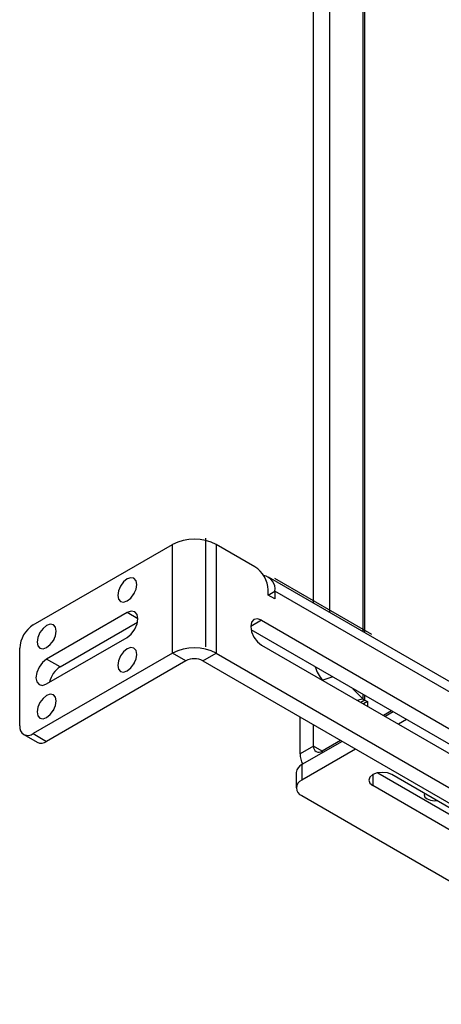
# Model space of a CAD drawing. Header units: inches. Extents: x 0.3 to 33.8, y 0.2 to 21.7.
# Tile 128 of 192: x 29.723 to 30, y 14.272 to 14.919. Entities that reach past the tile are written whole.
import ezdxf

# ---------------------------------------------------------------- set-up
doc = ezdxf.new("R2010")
doc.units = ezdxf.units.IN
doc.header["$MEASUREMENT"] = 0
doc.linetypes.add('CENTERX2', pattern=[0.8, 0.5, -0.1, 0.1, -0.1])

msp = doc.modelspace()

# ---------------------------------------------------------------- linework, layer by layer
at = {"color": 7, "linetype": 'Continuous', "lineweight": 25}
for p, q in [((29.92687, 15.67883), (29.92687, 14.52968)), ((29.91604, 15.67522), (29.91604, 14.53593)), ((29.94882, 15.66709), (29.94882, 14.51701)), ((29.95007, 14.51628), (29.95007, 15.66615)), ((29.7318, 14.52141), (29.82346, 14.57432)), ((29.82346, 14.50288), (29.82346, 14.57432)), ((29.85227, 14.57432), (29.85227, 14.50288)), ((29.87764, 14.55968), (29.85227, 14.57432)), ((30.02348, 14.47391), (29.88667, 14.55288)), ((29.88648, 14.541), (29.88648, 14.54437)), ((29.88648, 14.541), (29.89089, 14.54355)), ((29.89089, 14.53845), (29.88648, 14.541)), ((29.89089, 14.54355), (29.89089, 14.53845)), ((30.02348, 14.46702), (29.89089, 14.54355)), ((29.79367, 14.52957), (29.74063, 14.49895)), ((29.80074, 14.52549), (29.79367, 14.52957)), ((29.74947, 14.49385), (29.80051, 14.52332)), ((29.88206, 14.52443), (29.87502, 14.52036)), ((29.88206, 14.52443), (30.02348, 14.44279)), ((29.74063, 14.48262), (29.79367, 14.51324)), ((30.02348, 14.43258), (29.87525, 14.51815)), ((29.72296, 14.45507), (29.72296, 14.5061)), ((29.88206, 14.50818), (30.02348, 14.42654)), ((29.82346, 14.50288), (29.7318, 14.44996)), ((29.74947, 14.49385), (29.74063, 14.49895)), ((29.83229, 14.49777), (29.82346, 14.50288)), ((29.84343, 14.49777), (29.85227, 14.50288)), ((29.85227, 14.50288), (30.02348, 14.40404)), ((29.83229, 14.49777), (29.74063, 14.44486)), ((29.84343, 14.49777), (30.03216, 14.38882)), ((29.92889, 14.48719), (29.92229, 14.48499)), ((29.92229, 14.48499), (29.92239, 14.48489)), ((29.94224, 14.47948), (29.94882, 14.4729)), ((29.94882, 14.47568), (29.94882, 14.4729)), ((29.95007, 14.47195), (29.95007, 14.47496)), ((29.94882, 14.4729), (29.94524, 14.4717)), ((29.95007, 14.47195), (29.94744, 14.47043)), ((29.95171, 14.47101), (29.94908, 14.46949)), ((29.95007, 14.47195), (29.95171, 14.47101)), ((29.95171, 14.47101), (29.95171, 14.46797)), ((29.90752, 14.43661), (29.90752, 14.46078)), ((29.96758, 14.46485), (29.96234, 14.46183)), ((29.96863, 14.46424), (29.9634, 14.46122)), ((29.91636, 14.44171), (29.91636, 14.45568)), ((29.97747, 14.45914), (29.97224, 14.45612)), ((29.72555, 14.44934), (29.73439, 14.44424)), ((29.7318, 14.44996), (29.74063, 14.44486)), ((29.91636, 14.44171), (29.90752, 14.43661)), ((29.93508, 14.44487), (29.90857, 14.42957)), ((29.92192, 14.4385), (29.91636, 14.44171)), ((29.93402, 14.44548), (29.92192, 14.4385)), ((29.94392, 14.43976), (29.90857, 14.41936)), ((29.92192, 14.4385), (29.92192, 14.43728)), ((29.90857, 14.42957), (29.90857, 14.41936)), ((29.90491, 14.42447), (29.90491, 14.41426)), ((29.95535, 14.42297), (29.95535, 14.41575)), ((29.95849, 14.42414), (30.16226, 14.30651)), ((30.16725, 14.30787), (29.96786, 14.42297)), ((30.15474, 14.30064), (29.95535, 14.41575)), ((29.90857, 14.40916), (30.18775, 14.24799))]:
    msp.add_line(p, q, dxfattribs=at)
at = {"color": 7, "linetype": 'CENTERX2'}
for p, q in [((29.84512, 14.57845), (29.84512, 14.507)), ((30.47426, 14.21504), (29.89089, 14.55181))]:
    msp.add_line(p, q, dxfattribs=at)
at = {"color": 7, "linetype": 'Continuous', "lineweight": 25, "flags": 128}
for points in [[(29.78741, 14.54076), (29.78789, 14.53827), (29.78924, 14.53671), (29.79127, 14.53631), (29.79367, 14.53714), (29.79606, 14.53908), (29.79809, 14.54181), (29.79945, 14.54494), (29.79993, 14.54798), (29.79945, 14.55047), (29.79809, 14.55203), (29.79606, 14.55243), (29.79367, 14.5516), (29.79127, 14.54966), (29.78924, 14.54693), (29.78789, 14.5438), (29.78741, 14.54076)], [(29.79832, 14.54222), (29.79808, 14.54182), (29.79786, 14.54142)], [(29.79367, 14.51324), (29.79637, 14.51542), (29.79867, 14.51852), (29.8002, 14.52205), (29.80074, 14.52549), (29.8002, 14.5283), (29.79867, 14.53006), (29.79637, 14.53051), (29.79367, 14.52957)], [(29.88206, 14.52443), (29.87936, 14.52536), (29.87708, 14.52492), (29.87556, 14.52316), (29.87502, 14.52036), (29.87556, 14.51694), (29.87708, 14.51343), (29.87936, 14.51035), (29.88206, 14.50818)], [(29.73438, 14.51014), (29.73485, 14.50765), (29.73621, 14.50609), (29.73824, 14.5057), (29.74063, 14.50653), (29.74303, 14.50846), (29.74506, 14.5112), (29.74642, 14.51433), (29.74689, 14.51737), (29.74642, 14.51986), (29.74506, 14.52142), (29.74303, 14.52181), (29.74063, 14.52098), (29.73824, 14.51905), (29.73621, 14.51631), (29.73485, 14.51318), (29.73438, 14.51014)], [(29.74528, 14.5116), (29.74505, 14.51121), (29.74482, 14.51081)], [(29.78741, 14.49483), (29.78789, 14.49234), (29.78924, 14.49078), (29.79127, 14.49038), (29.79367, 14.49121), (29.79606, 14.49315), (29.79809, 14.49588), (29.79945, 14.49901), (29.79993, 14.50205), (29.79945, 14.50454), (29.79809, 14.5061), (29.79606, 14.5065), (29.79367, 14.50567), (29.79127, 14.50373), (29.78924, 14.50099), (29.78789, 14.49787), (29.78741, 14.49483)], [(29.74063, 14.49895), (29.73793, 14.49677), (29.73563, 14.49368), (29.7341, 14.49014), (29.73356, 14.48671), (29.7341, 14.48389), (29.73563, 14.48213), (29.73793, 14.48168), (29.74063, 14.48262)], [(29.79832, 14.49629), (29.79808, 14.49589), (29.79786, 14.49549)], [(29.73438, 14.46421), (29.73485, 14.46172), (29.73621, 14.46016), (29.73824, 14.45977), (29.74063, 14.4606), (29.74303, 14.46253), (29.74506, 14.46527), (29.74642, 14.4684), (29.74689, 14.47144), (29.74642, 14.47393), (29.74506, 14.47549), (29.74303, 14.47588), (29.74063, 14.47505), (29.73824, 14.47312), (29.73621, 14.47038), (29.73485, 14.46725), (29.73438, 14.46421)], [(29.74528, 14.46567), (29.74505, 14.46528), (29.74482, 14.46488)], [(29.96786, 14.42297), (29.96499, 14.42408), (29.96161, 14.42447), (29.95822, 14.42408), (29.95535, 14.42297), (29.95343, 14.42132), (29.95276, 14.41936), (29.95343, 14.41741), (29.95535, 14.41575)], [(29.98927, 14.41062), (29.98911, 14.40977), (29.98962, 14.40826), (29.9911, 14.40699), (29.9933, 14.40614), (29.99591, 14.40584), (29.99738, 14.40593)]]:
    msp.add_lwpolyline(points, dxfattribs=at)
at = {"color": 7, "linetype": 'Continuous', "lineweight": 25}
for centre, radius, start, end in [((29.83786, 14.54652), 0.03132, 62.60967, 117.39033), ((29.86729, 14.5435), 0.01921, 2.60548, 57.39452), ((29.88212, 14.54502), 0.0089, 350.50634, 81.46375), ((29.74215, 14.50523), 0.01921, 122.60548, 177.39452), ((29.83786, 14.47507), 0.03132, 62.60967, 117.39033), ((29.83786, 14.48703), 0.0121, 62.60967, 117.39033), ((29.75803, 14.48067), 0.01572, 123.00091, 168.61725), ((29.93982, 14.50054), 0.02343, 196.48844, 221.59024), ((29.95304, 14.4772), 0.00602, 225.57575, 240.51333), ((29.72835, 14.45419), 0.00546, 170.78596, 309.20329), ((29.73697, 14.44997), 0.00629, 245.69288, 305.61758), ((29.91975, 14.44116), 0.00344, 170.78596, 309.20329), ((29.9201, 14.43608), 0.0126, 177.5878, 209.41963), ((29.91117, 14.42384), 0.00629, 114.37466, 174.3052), ((29.91051, 14.41426), 0.00546, 110.78342, 249.21658)]:
    msp.add_arc(centre, radius, start, end, dxfattribs=at)

doc.saveas('drawing.dxf')
